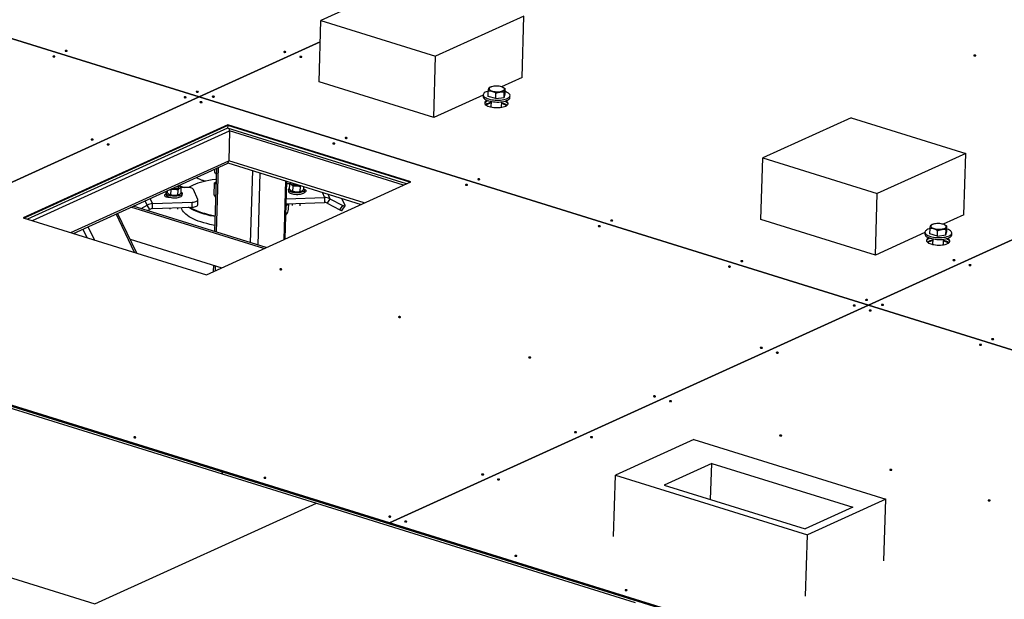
# Model space of a CAD drawing. Header units: millimetres. Extents: x 5 to 589, y 5 to 415.
# Tile 60 of 104: x 394 to 430, y 157 to 178. Entities that reach past the tile are written whole.
import ezdxf

# ---------------------------------------------------------------- set-up
doc = ezdxf.new("R2010")
doc.units = ezdxf.units.MM
doc.layers.add('TRAIT-FORT', color=4, linetype='Continuous', lineweight=25)

msp = doc.modelspace()

# ---------------------------------------------------------------- linework, layer by layer
at = {"layer": 'TRAIT-FORT', "color": 4, "linetype": 'Continuous', "lineweight": 25}
for p, q in [((375.38404, 183.26996), (400.32519, 175.51239)), ((400.32535, 175.51246), (375.38419, 183.27002)), ((408.15423, 179.85809), (404.86097, 178.36181)), ((452.11393, 179.95292), (425.2665, 167.75489)), ((425.2667, 167.75483), (452.11413, 179.95286)), ((404.79246, 176.07487), (404.86097, 178.36181)), ((404.86097, 178.36181), (409.1345, 177.0326)), ((412.42776, 178.52888), (409.1345, 177.0326)), ((412.35925, 176.24194), (412.42776, 178.52888)), ((404.83702, 177.56232), (400.32535, 175.51246)), ((400.32554, 175.5124), (404.83702, 177.56217)), ((409.06599, 174.74566), (409.1345, 177.0326)), ((412.35925, 176.24194), (411.58909, 175.89202)), ((409.06599, 174.74566), (404.79246, 176.07487)), ((411.21363, 175.891), (411.18588, 175.88116)), ((411.64174, 175.87213), (411.62638, 175.87863)), ((411.72684, 175.62428), (411.73281, 175.82353)), ((400.32519, 175.51239), (382.47791, 167.40354)), ((382.47811, 167.40348), (400.32539, 175.51233)), ((400.32519, 175.51223), (400.32519, 175.51239)), ((400.32535, 175.51246), (400.32534, 175.5123)), ((400.32539, 175.51233), (425.26635, 167.75482)), ((425.2665, 167.75489), (400.32554, 175.5124)), ((400.32554, 175.51228), (400.32554, 175.5124)), ((410.91076, 175.58382), (409.06599, 174.74566)), ((410.9111, 175.595), (410.90901, 175.52534)), ((411.0949, 175.53577), (411.10087, 175.73502)), ((411.37557, 175.45346), (411.0949, 175.53577)), ((411.37557, 175.45346), (411.38154, 175.65271)), ((411.37557, 175.45346), (411.69154, 175.49772)), ((411.69154, 175.49772), (411.69751, 175.69697)), ((411.69154, 175.49772), (411.72684, 175.62428)), ((411.90856, 175.4954), (411.91065, 175.56505)), ((411.2038, 175.34699), (411.19761, 175.14037)), ((411.59743, 175.12839), (411.60362, 175.33501)), ((424.61987, 174.73675), (421.3266, 173.24047)), ((424.61987, 174.73675), (428.89339, 173.40754)), ((401.38955, 174.48093), (393.76244, 171.01559)), ((401.38851, 174.44611), (393.80732, 171.00162)), ((401.38573, 174.35324), (393.92701, 170.9644)), ((401.38851, 174.44611), (401.38573, 174.35324)), ((408.05028, 172.28033), (401.38573, 174.35324)), ((401.38955, 174.48093), (401.38851, 174.44611)), ((408.17275, 172.33597), (401.38851, 174.44611)), ((408.21868, 172.35684), (401.38955, 174.48093)), ((394.10654, 170.90856), (401.45782, 174.24859)), ((401.45782, 174.24859), (401.42444, 173.13414)), ((407.94285, 172.23152), (401.45782, 174.24859)), ((421.25809, 170.95353), (421.3266, 173.24047)), ((421.3266, 173.24047), (425.60013, 171.91126)), ((428.89339, 173.40754), (425.60013, 171.91126)), ((428.82488, 171.1206), (428.89339, 173.40754)), ((395.54279, 170.46183), (401.42444, 173.13414)), ((395.63928, 170.43182), (401.36772, 173.03451)), ((400.96474, 172.85142), (400.89433, 170.50114)), ((400.97331, 170.47657), (401.04555, 172.88814)), ((401.39636, 173.05583), (406.3595, 171.51213)), ((406.47321, 171.56379), (401.42444, 173.13414)), ((400.90585, 172.70855), (400.90938, 172.82627)), ((402.24016, 170.08254), (402.32062, 172.76836)), ((402.51778, 169.99619), (402.59824, 172.68201)), ((399.55031, 172.15222), (399.55203, 172.20956)), ((399.55765, 172.21212), (399.77571, 172.14429)), ((399.82392, 172.14599), (399.64846, 172.13981)), ((399.65379, 171.93944), (399.65936, 172.12518)), ((400.59157, 168.89149), (408.21868, 172.35684)), ((400.88034, 171.85692), (400.89414, 172.31765)), ((400.94952, 172.34348), (400.89414, 172.31765)), ((400.89414, 172.31765), (400.94732, 172.27008)), ((403.48708, 170.20706), (403.55233, 172.38525)), ((403.52789, 170.2256), (403.59222, 172.37285)), ((403.71374, 172.28292), (403.58939, 172.27854)), ((403.69499, 172.0828), (403.70055, 172.26854)), ((403.81149, 172.30465), (403.81099, 172.28793)), ((403.82106, 171.99552), (403.82663, 172.18126)), ((404.0863, 172.17294), (404.08073, 171.98719)), ((404.21769, 172.1783), (404.21433, 172.06615)), ((399.09356, 171.93352), (399.09182, 171.87548)), ((399.13639, 172.02072), (399.13445, 171.95608)), ((399.17397, 171.78027), (399.17443, 171.79562)), ((399.26609, 172.05454), (399.25144, 172.07299)), ((399.26609, 172.05454), (399.26052, 171.8688)), ((399.52576, 172.04622), (399.52019, 171.86047)), ((399.57926, 171.87285), (399.57958, 171.87302)), ((399.69155, 171.85751), (399.69329, 171.91556)), ((400.27391, 171.69318), (400.11117, 172.06237)), ((400.88034, 171.85692), (400.93266, 171.78047)), ((403.57253, 171.71557), (404.99941, 171.7658)), ((403.6541, 172.06024), (403.65236, 172.0022)), ((404.1398, 171.99957), (404.14012, 171.99974)), ((404.25209, 171.98423), (404.25383, 172.04228)), ((404.91289, 171.96207), (404.99941, 171.7658)), ((404.99941, 171.7658), (404.99384, 171.58006)), ((405.11789, 171.89831), (405.19517, 171.72297)), ((425.53162, 169.62432), (425.60013, 171.91126)), ((402.73106, 169.86356), (397.77878, 171.40389)), ((402.81767, 169.90291), (397.86539, 171.44325)), ((398.15899, 171.35193), (398.38986, 171.48342)), ((398.38986, 171.48342), (398.3171, 171.64848)), ((398.48367, 171.32603), (398.38986, 171.48342)), ((398.5886, 171.54013), (398.50351, 171.73317)), ((398.58304, 171.35439), (398.5886, 171.54013)), ((398.58304, 171.35439), (400.06246, 171.40647)), ((398.5886, 171.54013), (400.06802, 171.59221)), ((399.52562, 171.328), (399.52741, 171.38763)), ((400.06246, 171.40647), (400.06802, 171.59221)), ((400.27166, 171.49128), (400.27723, 171.67702)), ((403.56696, 171.52983), (404.99384, 171.58006)), ((403.65506, 171.33596), (403.66097, 171.53314)), ((403.78851, 171.53763), (403.78629, 171.4637)), ((404.08616, 171.45472), (404.08896, 171.5482)), ((405.19517, 171.72297), (405.09173, 171.55864)), ((405.09173, 171.55864), (405.57184, 171.31049)), ((405.19517, 171.72297), (405.67529, 171.47482)), ((405.57184, 171.31049), (405.67529, 171.47482)), ((405.75998, 171.46668), (405.64151, 171.73545)), ((405.65729, 171.29004), (405.76073, 171.45437)), ((393.76244, 171.01559), (400.59157, 168.89149)), ((397.91901, 169.72275), (397.23241, 171.15565)), ((397.9957, 169.69889), (397.28601, 171.18)), ((398.39839, 171.27746), (398.48367, 171.32603)), ((399.22696, 171.37706), (399.22576, 171.33698)), ((428.82488, 171.1206), (428.05467, 170.77066)), ((396.41835, 170.1895), (396.18372, 170.67918)), ((425.53162, 169.62432), (421.25809, 170.95353)), ((427.67769, 170.7701), (427.64995, 170.76026)), ((428.10581, 170.75123), (428.09045, 170.75773)), ((428.19091, 170.50338), (428.19688, 170.70263)), ((395.64597, 170.43486), (395.64885, 170.42885)), ((395.68907, 170.41634), (395.67407, 170.44763)), ((396.14434, 170.27473), (395.99223, 170.59218)), ((427.3748, 170.46176), (425.53162, 169.62432)), ((427.37516, 170.4741), (427.37308, 170.40445)), ((427.55897, 170.41487), (427.56494, 170.61412)), ((427.83964, 170.33256), (427.55897, 170.41487)), ((427.83964, 170.33256), (427.84561, 170.53181)), ((427.83964, 170.33256), (428.15561, 170.37682)), ((428.15561, 170.37682), (428.16158, 170.57607)), ((428.15561, 170.37682), (428.19091, 170.50338)), ((428.37263, 170.3745), (428.37472, 170.44415)), ((397.74777, 170.21632), (401.16685, 169.15287)), ((427.66787, 170.22609), (427.66168, 170.01947)), ((428.0615, 170.00749), (428.06769, 170.21411)), ((400.85683, 169.24929), (400.84962, 169.00874)), ((400.93044, 169.04545), (400.93581, 169.22473)), ((401.18273, 161.55054), (380.79472, 167.89192)), ((425.26635, 167.75482), (407.41906, 159.64597)), ((407.41926, 159.64591), (425.26655, 167.75476)), ((425.26635, 167.75467), (425.26635, 167.75482)), ((425.2665, 167.75489), (425.2665, 167.75474)), ((425.26655, 167.75476), (449.5147, 160.21274)), ((449.51485, 160.21281), (425.2667, 167.75483)), ((425.2667, 167.75471), (425.2667, 167.75483)), ((382.47706, 167.36865), (407.41802, 159.61114)), ((407.41906, 159.64597), (382.47811, 167.40348)), ((392.81649, 164.07113), (404.69323, 160.37705)), ((418.75489, 162.75029), (415.83915, 161.42553)), ((418.75489, 162.75029), (425.9134, 160.52374)), ((419.42629, 161.86069), (417.65206, 161.05458)), ((419.38598, 160.51527), (419.42629, 161.86069)), ((419.42629, 161.86069), (424.6842, 160.2253)), ((401.18031, 161.46969), (401.18273, 161.55054)), ((401.18313, 161.55041), (401.18071, 161.46956)), ((421.37319, 155.2706), (401.18313, 161.55041)), ((415.77063, 159.13859), (415.83915, 161.42553)), ((415.83915, 161.42553), (422.99765, 159.19899)), ((417.65206, 161.05458), (422.90997, 159.41919)), ((396.44127, 156.6278), (404.69323, 160.37705)), ((404.69323, 160.37705), (416.56997, 156.68297)), ((425.9134, 160.52374), (422.99765, 159.19899)), ((425.84489, 158.23681), (425.9134, 160.52374)), ((384.56453, 160.32188), (396.44127, 156.6278)), ((424.6842, 160.2253), (422.90997, 159.41919)), ((407.41802, 159.61114), (407.41906, 159.64597)), ((407.41926, 159.64591), (407.41822, 159.61108)), ((431.66741, 152.10389), (407.41926, 159.64591)), ((407.41822, 159.61124), (407.41802, 159.61114)), ((407.41822, 159.61108), (431.66637, 152.06906)), ((422.92914, 156.91205), (422.99765, 159.19899))]:
    msp.add_line(p, q, dxfattribs=at)
at = {"layer": 'TRAIT-FORT', "color": 4, "linetype": 'Continuous', "lineweight": 25, "flags": 128}
for points in [[(394.94203, 177.01173), (394.94896, 177.01672), (394.95001, 177.02245), (394.94503, 177.02805), (394.93476, 177.03267), (394.92079, 177.03559), (394.90522, 177.03638), (394.89044, 177.03492), (394.87869, 177.03143), (394.87176, 177.02644), (394.8707, 177.0207), (394.87569, 177.0151), (394.88595, 177.01049), (394.89993, 177.00756), (394.91549, 177.00677), (394.93028, 177.00823), (394.94203, 177.01173)], [(395.39965, 177.21965), (395.40658, 177.22464), (395.40764, 177.23037), (395.40265, 177.23597), (395.39239, 177.24059), (395.37841, 177.24351), (395.36285, 177.24431), (395.34806, 177.24284), (395.33631, 177.23935), (395.32938, 177.23436), (395.32833, 177.22862), (395.33331, 177.22302), (395.34358, 177.21841), (395.35755, 177.21548), (395.37312, 177.21469), (395.3879, 177.21615), (395.39965, 177.21965)], [(403.54901, 177.18013), (403.55594, 177.18512), (403.55699, 177.19086), (403.55201, 177.19646), (403.54175, 177.20107), (403.52777, 177.204), (403.5122, 177.20479), (403.49742, 177.20333), (403.48567, 177.19983), (403.47874, 177.19484), (403.47769, 177.18911), (403.48267, 177.18351), (403.49293, 177.17889), (403.50691, 177.17597), (403.52248, 177.17518), (403.53726, 177.17664), (403.54901, 177.18013)], [(404.14285, 176.99543), (404.14978, 177.00042), (404.15083, 177.00615), (404.14584, 177.01175), (404.13558, 177.01637), (404.1216, 177.01929), (404.10604, 177.02008), (404.09125, 177.01862), (404.0795, 177.01513), (404.07257, 177.01014), (404.07152, 177.0044), (404.07651, 176.9988), (404.08677, 176.99419), (404.10075, 176.99126), (404.11631, 176.99047), (404.1311, 176.99193), (404.14285, 176.99543)], [(429.26581, 177.04716), (429.27274, 177.05216), (429.27379, 177.05789), (429.26881, 177.06349), (429.25855, 177.0681), (429.24457, 177.07103), (429.229, 177.07182), (429.21422, 177.07036), (429.20247, 177.06686), (429.19554, 177.06187), (429.19449, 177.05614), (429.19947, 177.05054), (429.20973, 177.04592), (429.22371, 177.043), (429.23928, 177.04221), (429.25406, 177.04367), (429.26581, 177.04716)], [(411.13442, 175.83028), (411.13379, 175.81139), (411.14229, 175.79254), (411.15964, 175.77431), (411.18529, 175.75731), (411.21842, 175.74206), (411.25796, 175.72907), (411.30263, 175.71876), (411.35101, 175.71144), (411.40153, 175.70737), (411.45258, 175.70666), (411.50251, 175.70935), (411.54972, 175.71534), (411.59269, 175.72445), (411.63004, 175.73637), (411.66057, 175.75074), (411.68329, 175.76708), (411.69749, 175.78486), (411.7027, 175.80353), (411.69875, 175.82248), (411.68577, 175.84109), (411.66418, 175.85878), (411.63467, 175.87497), (411.59819, 175.88914), (411.55592, 175.90084), (411.50921, 175.90969), (411.45956, 175.91541), (411.40856, 175.91781), (411.35787, 175.91682), (411.30911, 175.91246), (411.26383, 175.90488), (411.22351, 175.89432), (411.18943, 175.88112), (411.1627, 175.86571), (411.14416, 175.84858), (411.13442, 175.83028)], [(399.83129, 175.491), (399.83822, 175.49599), (399.83927, 175.50172), (399.83428, 175.50732), (399.82402, 175.51194), (399.81004, 175.51486), (399.79448, 175.51566), (399.77969, 175.51419), (399.76794, 175.5107), (399.76101, 175.50571), (399.75996, 175.49997), (399.76495, 175.49437), (399.77521, 175.48976), (399.78919, 175.48683), (399.80475, 175.48604), (399.81954, 175.4875), (399.83129, 175.491)], [(400.28891, 175.69892), (400.29584, 175.70391), (400.29689, 175.70964), (400.29191, 175.71524), (400.28165, 175.71986), (400.26767, 175.72278), (400.2521, 175.72358), (400.23732, 175.72211), (400.22557, 175.71862), (400.21864, 175.71363), (400.21759, 175.70789), (400.22257, 175.70229), (400.23283, 175.69768), (400.24681, 175.69475), (400.26238, 175.69396), (400.27716, 175.69542), (400.28891, 175.69892)], [(400.88275, 175.51421), (400.88968, 175.51921), (400.89073, 175.52494), (400.88575, 175.53054), (400.87549, 175.53515), (400.86151, 175.53808), (400.84594, 175.53887), (400.83116, 175.53741), (400.81941, 175.53392), (400.81248, 175.52892), (400.81143, 175.52319), (400.81641, 175.51759), (400.82667, 175.51298), (400.84065, 175.51005), (400.85622, 175.50926), (400.871, 175.51072), (400.88275, 175.51421)], [(410.90899, 175.52451), (410.91301, 175.49974), (410.92588, 175.47516), (410.94737, 175.45122), (410.97709, 175.42832), (411.01452, 175.40689), (411.05898, 175.38731), (411.10968, 175.36992), (411.16572, 175.35504), (411.2261, 175.34294), (411.28974, 175.33382), (411.3555, 175.32785), (411.42221, 175.32513), (411.48869, 175.32573), (411.55373, 175.32962), (411.6162, 175.33673), (411.67496, 175.34694), (411.72897, 175.36007), (411.77726, 175.37588), (411.81898, 175.39409), (411.85339, 175.41438), (411.87985, 175.43638), (411.89791, 175.4597), (411.90725, 175.48392), (411.90856, 175.4954)], [(411.10003, 175.7329), (411.06577, 175.72274), (411.02066, 175.70569), (410.98252, 175.6864), (410.95201, 175.66521), (410.9297, 175.6425), (410.91597, 175.61868), (410.91108, 175.59416)], [(410.91108, 175.59416), (410.9151, 175.56939), (410.92797, 175.54482), (410.94946, 175.52087), (410.97918, 175.49798), (411.0166, 175.47655), (411.06106, 175.45696), (411.11177, 175.43958), (411.16781, 175.4247), (411.22818, 175.41259), (411.29182, 175.40347), (411.35759, 175.3975), (411.4243, 175.39479), (411.49077, 175.39538), (411.55582, 175.39927), (411.61828, 175.40638), (411.67704, 175.41659), (411.73105, 175.42972), (411.77935, 175.44553), (411.82107, 175.46374), (411.85547, 175.48403), (411.88194, 175.50603), (411.9, 175.52935), (411.90933, 175.55357), (411.90977, 175.57827), (411.90131, 175.603), (411.88409, 175.62731), (411.85843, 175.65079), (411.82478, 175.673), (411.78374, 175.69355), (411.73606, 175.71207), (411.72954, 175.71427)], [(400.42512, 175.30629), (400.43205, 175.31129), (400.43311, 175.31702), (400.42812, 175.32262), (400.41786, 175.32723), (400.40388, 175.33016), (400.38832, 175.33095), (400.37353, 175.32949), (400.36178, 175.326), (400.35485, 175.321), (400.3538, 175.31527), (400.35878, 175.30967), (400.36905, 175.30506), (400.38302, 175.30213), (400.39859, 175.30134), (400.41337, 175.3028), (400.42512, 175.30629)], [(411.05824, 175.3872), (411.05543, 175.38594), (411.02096, 175.36758), (410.99425, 175.3474), (410.97583, 175.32582), (410.96609, 175.30326), (410.96522, 175.2802), (410.97324, 175.25709), (410.98998, 175.23441), (411.0151, 175.21263), (411.0481, 175.19218), (411.0883, 175.17348), (411.13488, 175.15691), (411.1869, 175.14281), (411.24329, 175.13147), (411.30291, 175.12311), (411.36454, 175.11791), (411.42693, 175.11598), (411.48881, 175.11734), (411.54892, 175.12198), (411.60604, 175.1298), (411.659, 175.14065), (411.70672, 175.15429), (411.74824, 175.17045), (411.74824, 175.17045)], [(411.10643, 175.37067), (411.0959, 175.36728), (411.05438, 175.35111), (411.01992, 175.33276), (410.99321, 175.31258), (410.97479, 175.29099), (410.96655, 175.27381)], [(411.10643, 175.37067), (411.0959, 175.36728), (411.05438, 175.35111), (411.01992, 175.33276), (410.99321, 175.31258), (410.97479, 175.29099), (410.96655, 175.27381)], [(411.77292, 175.17683), (411.77204, 175.17808), (411.75229, 175.19928), (411.72424, 175.21934), (411.68854, 175.23779), (411.64602, 175.25419), (411.60159, 175.26718)], [(411.83607, 175.24776), (411.82938, 175.26447), (411.81264, 175.28715), (411.78751, 175.30894), (411.75452, 175.32939), (411.71432, 175.34809), (411.70223, 175.35282)], [(411.83607, 175.24776), (411.82938, 175.26447), (411.81264, 175.28715), (411.78751, 175.30894), (411.75452, 175.32939), (411.71432, 175.34809), (411.70223, 175.35282)], [(411.74824, 175.17045), (411.7827, 175.18881), (411.80941, 175.20899), (411.82783, 175.23057), (411.83757, 175.25313), (411.83844, 175.27619), (411.83042, 175.2993), (411.81368, 175.32198), (411.78856, 175.34376), (411.75556, 175.36421), (411.75133, 175.36644)], [(405.83139, 173.97501), (405.83832, 173.98001), (405.83937, 173.98574), (405.83439, 173.99134), (405.82413, 173.99595), (405.81015, 173.99888), (405.79458, 173.99967), (405.7798, 173.99821), (405.76805, 173.99472), (405.76112, 173.98972), (405.76007, 173.98399), (405.76505, 173.97839), (405.77531, 173.97378), (405.78929, 173.97085), (405.80486, 173.97006), (405.81964, 173.97152), (405.83139, 173.97501)], [(396.36858, 173.91773), (396.37551, 173.92272), (396.37656, 173.92846), (396.37158, 173.93405), (396.36131, 173.93867), (396.34734, 173.94159), (396.33177, 173.94239), (396.31699, 173.94092), (396.30524, 173.93743), (396.29831, 173.93244), (396.29725, 173.9267), (396.30224, 173.9211), (396.3125, 173.91649), (396.32648, 173.91356), (396.34204, 173.91277), (396.35683, 173.91423), (396.36858, 173.91773)], [(396.96242, 173.73302), (396.96934, 173.73802), (396.9704, 173.74375), (396.96541, 173.74935), (396.95515, 173.75396), (396.94117, 173.75689), (396.92561, 173.75768), (396.91082, 173.75622), (396.89907, 173.75273), (396.89214, 173.74773), (396.89109, 173.742), (396.89607, 173.7364), (396.90634, 173.73179), (396.92032, 173.72886), (396.93588, 173.72807), (396.95066, 173.72953), (396.96242, 173.73302)], [(405.37377, 173.76709), (405.38069, 173.77209), (405.38175, 173.77782), (405.37676, 173.78342), (405.3665, 173.78803), (405.35252, 173.79096), (405.33696, 173.79175), (405.32217, 173.79029), (405.31042, 173.7868), (405.30349, 173.7818), (405.30244, 173.77607), (405.30743, 173.77047), (405.31769, 173.76586), (405.33167, 173.76293), (405.34723, 173.76214), (405.36201, 173.7636), (405.37377, 173.76709)], [(399.33127, 172.10926), (399.34871, 172.10596), (399.38534, 172.1019), (399.42291, 172.10128), (399.45907, 172.10414), (399.49154, 172.1103), (399.51828, 172.11939), (399.53762, 172.13081), (399.54833, 172.14387), (399.55031, 172.15222)], [(399.59702, 172.19204), (399.60959, 172.18187), (399.61857, 172.17127), (399.62383, 172.16042), (399.62526, 172.14951), (399.62285, 172.13872), (399.61663, 172.12824), (399.60671, 172.11825), (399.59325, 172.10891)], [(400.11117, 172.06237), (400.0985, 172.08021), (400.07683, 172.09703), (400.04702, 172.11219), (400.01019, 172.12509), (399.96776, 172.13526), (399.92137, 172.14229), (399.8728, 172.14591), (399.82392, 172.14599)], [(400.95252, 172.44372), (400.92803, 172.44077), (400.80739, 172.42413), (400.69058, 172.40445), (400.57813, 172.38182), (400.47054, 172.35634), (400.36829, 172.32813), (400.27183, 172.29731), (400.18161, 172.26401), (400.09802, 172.2284), (400.02143, 172.19062), (399.95219, 172.15085), (399.93654, 172.14093)], [(404.21531, 172.09892), (404.21614, 172.09835), (404.23744, 172.08013), (404.25012, 172.06104), (404.25381, 172.04165), (404.24838, 172.02255), (404.23401, 172.00432), (404.21113, 171.98752), (404.18043, 171.97266), (404.14286, 171.96018), (404.09954, 171.95047), (404.0518, 171.94383), (404.00109, 171.94045), (403.94895, 171.94043), (403.89696, 171.94378), (403.8467, 171.9504), (403.7997, 171.96008), (403.75739, 171.97254), (403.72105, 171.98738), (403.69178, 172.00417), (403.67049, 172.02238), (403.65781, 172.04148), (403.65412, 172.06087), (403.65955, 172.07997), (403.67392, 172.0982), (403.6968, 172.115)], [(403.76428, 172.24812), (403.75172, 172.25829), (403.74273, 172.26888), (403.73747, 172.27973), (403.73604, 172.29064), (403.73845, 172.30143), (403.74467, 172.31191), (403.7546, 172.3219), (403.75498, 172.32222)], [(403.81099, 172.28793), (403.81156, 172.28242), (403.81953, 172.26862), (403.83638, 172.25576), (403.86106, 172.24463), (403.89201, 172.23594), (403.9273, 172.23023), (403.96469, 172.22787), (404.00185, 172.229), (404.03644, 172.23355), (404.03868, 172.23398)], [(410.32241, 172.22789), (410.32934, 172.23289), (410.33039, 172.23862), (410.32541, 172.24422), (410.31514, 172.24883), (410.30117, 172.25176), (410.2856, 172.25255), (410.27082, 172.25109), (410.25907, 172.2476), (410.25214, 172.2426), (410.25108, 172.23687), (410.25607, 172.23127), (410.26633, 172.22666), (410.28031, 172.22373), (410.29587, 172.22294), (410.31066, 172.2244), (410.32241, 172.22789)], [(410.78003, 172.43581), (410.78696, 172.44081), (410.78802, 172.44654), (410.78303, 172.45214), (410.77277, 172.45675), (410.75879, 172.45968), (410.74323, 172.46047), (410.72844, 172.45901), (410.71669, 172.45552), (410.70976, 172.45052), (410.70871, 172.44479), (410.71369, 172.43919), (410.72396, 172.43458), (410.73793, 172.43165), (410.7535, 172.43086), (410.76828, 172.43232), (410.78003, 172.43581)], [(399.09241, 171.89515), (399.07638, 171.88979), (399.05356, 171.87859), (399.0384, 171.86562), (399.03165, 171.85151), (399.03366, 171.83699), (399.04433, 171.82276), (399.06311, 171.80955), (399.08908, 171.79803), (399.12091, 171.78876), (399.15703, 171.78222), (399.19562, 171.77872), (399.22618, 171.77823)], [(399.09182, 171.87548), (399.09553, 171.85671), (399.10821, 171.83762), (399.12951, 171.8194), (399.15877, 171.80262), (399.19511, 171.78777), (399.23742, 171.77532), (399.28442, 171.76564), (399.33468, 171.75902), (399.38667, 171.75567), (399.43881, 171.75568), (399.48952, 171.75906), (399.53726, 171.76571), (399.58058, 171.77542), (399.61815, 171.78789), (399.64885, 171.80276)], [(399.65059, 171.8608), (399.61989, 171.84594), (399.58232, 171.83346), (399.539, 171.82375), (399.49126, 171.81711), (399.44055, 171.81373), (399.38841, 171.81371), (399.33642, 171.81706), (399.28616, 171.82368), (399.23916, 171.83336), (399.19685, 171.84582), (399.16051, 171.86066), (399.13125, 171.87745), (399.10995, 171.89566), (399.09727, 171.91476), (399.09358, 171.93415), (399.09901, 171.95325), (399.11338, 171.97148), (399.1354, 171.98776)], [(399.65477, 171.9722), (399.65561, 171.97163), (399.6769, 171.95342), (399.68958, 171.93432), (399.69327, 171.91493), (399.68784, 171.89583), (399.67347, 171.8776), (399.65059, 171.8608)], [(403.65236, 172.0022), (403.65607, 171.98343), (403.66875, 171.96434), (403.69005, 171.94612), (403.71931, 171.92934), (403.75565, 171.91449), (403.79796, 171.90204), (403.84496, 171.89236), (403.89522, 171.88574), (403.94721, 171.88239), (403.99935, 171.8824), (404.05006, 171.88578), (404.0978, 171.89243), (404.14112, 171.90214), (404.17869, 171.91461), (404.20939, 171.92948), (404.23227, 171.94628), (404.24664, 171.96451), (404.25207, 171.98361), (404.25209, 171.98423)], [(404.24579, 171.96297), (404.26753, 171.96993), (404.29035, 171.98112), (404.30551, 171.99409), (404.31226, 172.0082), (404.31025, 172.02273), (404.29958, 172.03695), (404.2808, 172.05016), (404.25484, 172.06168), (404.223, 172.07095), (404.21453, 172.07281)], [(399.88597, 171.09763), (399.82784, 171.14365), (399.77787, 171.1908), (399.73629, 171.23886), (399.70328, 171.28763), (399.67899, 171.33687), (399.66354, 171.38639), (399.66227, 171.39238)], [(400.91093, 171.05533), (400.85269, 171.06603), (400.73252, 171.09074), (400.61651, 171.11826), (400.50518, 171.14848), (400.39904, 171.18126), (400.29856, 171.21644), (400.20418, 171.25388), (400.11633, 171.2934), (400.0354, 171.33484), (399.96175, 171.37799), (399.92556, 171.40165)], [(399.98646, 171.40379), (400.05647, 171.36288), (400.13639, 171.32196), (400.22314, 171.28293), (400.31634, 171.24596), (400.41557, 171.21122), (400.52038, 171.17885), (400.63032, 171.14901), (400.74488, 171.12183), (400.86355, 171.09743), (400.91193, 171.08849)], [(400.06246, 171.40647), (400.10978, 171.40993), (400.15372, 171.41681), (400.19259, 171.42684), (400.22489, 171.43964), (400.24939, 171.4547), (400.26514, 171.47146), (400.27154, 171.48927), (400.27166, 171.49128)], [(400.06802, 171.59221), (400.11534, 171.59568), (400.15928, 171.60256), (400.19815, 171.61259), (400.23046, 171.62538), (400.25495, 171.64044), (400.27071, 171.6572), (400.27711, 171.67501), (400.27391, 171.69318)], [(403.6298, 171.53204), (403.60193, 171.48658), (403.56435, 171.44011), (403.56427, 171.44002)], [(403.56595, 171.49596), (403.57843, 171.51273), (403.59042, 171.53065)], [(405.67529, 171.47482), (405.69539, 171.46511), (405.71393, 171.45755), (405.73021, 171.45243), (405.7436, 171.44995), (405.75358, 171.45019), (405.75977, 171.45315), (405.76193, 171.45872), (405.75998, 171.46668)], [(400.90119, 170.73029), (400.84296, 170.74098), (400.72278, 170.76569), (400.60677, 170.79322), (400.49544, 170.82343), (400.3893, 170.85621), (400.28882, 170.89139), (400.19444, 170.92883), (400.10659, 170.96836), (400.02566, 171.00979), (399.95201, 171.05295), (399.88597, 171.09763)], [(405.57184, 171.31049), (405.59194, 171.30078), (405.61049, 171.29323), (405.62677, 171.28811), (405.64015, 171.28562), (405.65013, 171.28586), (405.65632, 171.28882), (405.65729, 171.29004)], [(415.27105, 170.68869), (415.27798, 170.69369), (415.27903, 170.69942), (415.27405, 170.70502), (415.26379, 170.70963), (415.24981, 170.71256), (415.23424, 170.71335), (415.21946, 170.71189), (415.20771, 170.7084), (415.20078, 170.7034), (415.19973, 170.69767), (415.20471, 170.69207), (415.21497, 170.68746), (415.22895, 170.68453), (415.24452, 170.68374), (415.2593, 170.6852), (415.27105, 170.68869)], [(415.72868, 170.89661), (415.73561, 170.90161), (415.73666, 170.90734), (415.73167, 170.91294), (415.72141, 170.91755), (415.70743, 170.92048), (415.69187, 170.92127), (415.67708, 170.91981), (415.66533, 170.91632), (415.6584, 170.91132), (415.65735, 170.90559), (415.66234, 170.89999), (415.6726, 170.89538), (415.68658, 170.89245), (415.70214, 170.89166), (415.71693, 170.89312), (415.72868, 170.89661)], [(427.59849, 170.70938), (427.59786, 170.6905), (427.60636, 170.67164), (427.62371, 170.65341), (427.64936, 170.63641), (427.68249, 170.62116), (427.72202, 170.60818), (427.7667, 170.59786), (427.81507, 170.59055), (427.8656, 170.58647), (427.91665, 170.58577), (427.96658, 170.58845), (428.01379, 170.59444), (428.05676, 170.60355), (428.09411, 170.61548), (428.12463, 170.62984), (428.14736, 170.64618), (428.16156, 170.66397), (428.16676, 170.68263), (428.16281, 170.70158), (428.14984, 170.7202), (428.12825, 170.73788), (428.09874, 170.75407), (428.06226, 170.76825), (428.01999, 170.77995), (427.97327, 170.7888), (427.92362, 170.79451), (427.87263, 170.79691), (427.82194, 170.79592), (427.77317, 170.79156), (427.7279, 170.78398), (427.68758, 170.77342), (427.6535, 170.76023), (427.62677, 170.74481), (427.60823, 170.72768), (427.59849, 170.70938)], [(427.37306, 170.40361), (427.37708, 170.37884), (427.38995, 170.35427), (427.41144, 170.33032), (427.44116, 170.30742), (427.47858, 170.28599), (427.52304, 170.26641), (427.57375, 170.24903), (427.62979, 170.23415), (427.69017, 170.22204), (427.7538, 170.21292), (427.81957, 170.20695), (427.88628, 170.20424), (427.95275, 170.20483), (428.0178, 170.20872), (428.08026, 170.21583), (428.13902, 170.22604), (428.19303, 170.23917), (428.24133, 170.25498), (428.28305, 170.27319), (428.31745, 170.29348), (428.34392, 170.31548), (428.36198, 170.3388), (428.37131, 170.36302), (428.37263, 170.3745)], [(427.56488, 170.61221), (427.52984, 170.60184), (427.48473, 170.58479), (427.44658, 170.5655), (427.41608, 170.54431), (427.39377, 170.5216), (427.38004, 170.49778), (427.37514, 170.47326)], [(427.37514, 170.47326), (427.37917, 170.4485), (427.39204, 170.42392), (427.41352, 170.39997), (427.44325, 170.37708), (427.48067, 170.35565), (427.52513, 170.33607), (427.57583, 170.31868), (427.63188, 170.3038), (427.69225, 170.29169), (427.75589, 170.28257), (427.82165, 170.2766), (427.88837, 170.27389), (427.95484, 170.27448), (428.01989, 170.27837), (428.08235, 170.28548), (428.14111, 170.2957), (428.19512, 170.30882), (428.24342, 170.32464), (428.28514, 170.34285), (428.31954, 170.36313), (428.34601, 170.38513), (428.36407, 170.40845), (428.3734, 170.43267), (428.37384, 170.45737), (428.36537, 170.4821), (428.34816, 170.50641), (428.3225, 170.52989), (428.28885, 170.5521), (428.24781, 170.57265), (428.20012, 170.59118), (428.19361, 170.59337)], [(427.52301, 170.26662), (427.51949, 170.26504), (427.48503, 170.24668), (427.45832, 170.22651), (427.4399, 170.20492), (427.43016, 170.18236), (427.42929, 170.1593), (427.43731, 170.13619), (427.45405, 170.11351), (427.47917, 170.09173), (427.51217, 170.07128), (427.55237, 170.05258), (427.59895, 170.03601), (427.65097, 170.02191), (427.70736, 170.01057), (427.76698, 170.00221), (427.82861, 169.99701), (427.891, 169.99508), (427.95288, 169.99644), (428.01299, 170.00108), (428.07011, 170.00891), (428.12306, 170.01975), (428.17079, 170.03339), (428.2123, 170.04955), (428.2123, 170.04955)], [(427.57325, 170.25062), (427.55997, 170.24638), (427.51845, 170.23021), (427.48399, 170.21186), (427.45727, 170.19168), (427.43886, 170.17009), (427.43062, 170.15291)], [(427.57206, 170.25025), (427.55997, 170.24638), (427.51845, 170.23021), (427.48399, 170.21186), (427.45727, 170.19168), (427.43886, 170.17009), (427.43062, 170.15291)], [(427.66584, 170.15826), (427.6172, 170.147), (427.57426, 170.13297), (427.53806, 170.11653), (427.50945, 170.09804), (427.48912, 170.07795), (427.48464, 170.07159)], [(428.24134, 170.04893), (428.23611, 170.05718), (428.21636, 170.07839), (428.18831, 170.09845), (428.1526, 170.11689), (428.11009, 170.13329), (428.06566, 170.14628)], [(428.30014, 170.12686), (428.29345, 170.14358), (428.27671, 170.16625), (428.25158, 170.18804), (428.21858, 170.20849), (428.17839, 170.22719), (428.16361, 170.23293)], [(428.30014, 170.12686), (428.29345, 170.14358), (428.27671, 170.16625), (428.25158, 170.18804), (428.21858, 170.20849), (428.17839, 170.22719), (428.16478, 170.2325)], [(428.2123, 170.04955), (428.24677, 170.06791), (428.27348, 170.08809), (428.29189, 170.10967), (428.30164, 170.13223), (428.30251, 170.1553), (428.29449, 170.1784), (428.27775, 170.20108), (428.25263, 170.22287), (428.21963, 170.24332), (428.21471, 170.2459)], [(420.12072, 169.18028), (420.12765, 169.18527), (420.1287, 169.191), (420.12372, 169.1966), (420.11345, 169.20122), (420.09948, 169.20414), (420.08391, 169.20493), (420.06913, 169.20347), (420.05738, 169.19998), (420.05045, 169.19499), (420.04939, 169.18925), (420.05438, 169.18365), (420.06464, 169.17904), (420.07862, 169.17611), (420.09418, 169.17532), (420.10897, 169.17678), (420.12072, 169.18028)], [(420.57835, 169.3882), (420.58528, 169.39319), (420.58633, 169.39892), (420.58134, 169.40452), (420.57108, 169.40914), (420.5571, 169.41206), (420.54154, 169.41286), (420.52675, 169.41139), (420.515, 169.4079), (420.50807, 169.40291), (420.50702, 169.39717), (420.51201, 169.39157), (420.52227, 169.38696), (420.53625, 169.38403), (420.55181, 169.38324), (420.5666, 169.3847), (420.57835, 169.3882)], [(428.49017, 169.42256), (428.4971, 169.42756), (428.49815, 169.43329), (428.49316, 169.43889), (428.4829, 169.4435), (428.46892, 169.44643), (428.45336, 169.44722), (428.43857, 169.44576), (428.42682, 169.44226), (428.41989, 169.43727), (428.41884, 169.43154), (428.42383, 169.42594), (428.43409, 169.42132), (428.44807, 169.4184), (428.46363, 169.41761), (428.47842, 169.41907), (428.49017, 169.42256)], [(429.084, 169.23786), (429.09093, 169.24285), (429.09199, 169.24859), (429.087, 169.25419), (429.07674, 169.2588), (429.06276, 169.26172), (429.0472, 169.26252), (429.03241, 169.26105), (429.02066, 169.25756), (429.01373, 169.25257), (429.01268, 169.24683), (429.01766, 169.24123), (429.02793, 169.23662), (429.0419, 169.2337), (429.05747, 169.2329), (429.07225, 169.23437), (429.084, 169.23786)], [(403.39699, 169.08136), (403.40392, 169.08635), (403.40497, 169.09208), (403.39999, 169.09768), (403.38973, 169.1023), (403.37575, 169.10522), (403.36018, 169.10601), (403.3454, 169.10455), (403.33365, 169.10106), (403.32672, 169.09606), (403.32567, 169.09033), (403.33065, 169.08473), (403.34091, 169.08012), (403.35489, 169.07719), (403.37046, 169.0764), (403.38524, 169.07786), (403.39699, 169.08136)], [(424.77244, 167.73343), (424.77937, 167.73842), (424.78043, 167.74416), (424.77544, 167.74976), (424.76518, 167.75437), (424.7512, 167.75729), (424.73564, 167.75809), (424.72085, 167.75662), (424.7091, 167.75313), (424.70217, 167.74814), (424.70112, 167.7424), (424.7061, 167.7368), (424.71637, 167.73219), (424.73034, 167.72927), (424.74591, 167.72847), (424.76069, 167.72994), (424.77244, 167.73343)], [(425.23007, 167.94135), (425.237, 167.94634), (425.23805, 167.95208), (425.23307, 167.95768), (425.22281, 167.96229), (425.20883, 167.96522), (425.19326, 167.96601), (425.17848, 167.96455), (425.16673, 167.96105), (425.1598, 167.95606), (425.15875, 167.95033), (425.16373, 167.94473), (425.17399, 167.94011), (425.18797, 167.93719), (425.20354, 167.93639), (425.21832, 167.93786), (425.23007, 167.94135)], [(425.82391, 167.75665), (425.83084, 167.76164), (425.83189, 167.76737), (425.8269, 167.77297), (425.81664, 167.77759), (425.80266, 167.78051), (425.7871, 167.7813), (425.77232, 167.77984), (425.76056, 167.77635), (425.75364, 167.77135), (425.75258, 167.76562), (425.75757, 167.76002), (425.76783, 167.75541), (425.78181, 167.75248), (425.79737, 167.75169), (425.81216, 167.75315), (425.82391, 167.75665)], [(425.36628, 167.54873), (425.37321, 167.55372), (425.37426, 167.55945), (425.36928, 167.56505), (425.35902, 167.56967), (425.34504, 167.57259), (425.32947, 167.57338), (425.31469, 167.57192), (425.30294, 167.56843), (425.29601, 167.56343), (425.29496, 167.5577), (425.29994, 167.5521), (425.3102, 167.54749), (425.32418, 167.54456), (425.33975, 167.54377), (425.35453, 167.54523), (425.36628, 167.54873)], [(407.82535, 167.30577), (407.83228, 167.31076), (407.83333, 167.31649), (407.82834, 167.32209), (407.81808, 167.32671), (407.8041, 167.32963), (407.78854, 167.33042), (407.77376, 167.32896), (407.762, 167.32547), (407.75508, 167.32047), (407.75402, 167.31474), (407.75901, 167.30914), (407.76927, 167.30453), (407.78325, 167.3016), (407.79881, 167.30081), (407.8136, 167.30227), (407.82535, 167.30577)], [(429.47365, 166.27119), (429.48058, 166.27618), (429.48164, 166.28192), (429.47665, 166.28752), (429.46639, 166.29213), (429.45241, 166.29505), (429.43685, 166.29585), (429.42206, 166.29438), (429.41031, 166.29089), (429.40338, 166.2859), (429.40233, 166.28016), (429.40731, 166.27456), (429.41758, 166.26995), (429.43155, 166.26703), (429.44712, 166.26623), (429.4619, 166.2677), (429.47365, 166.27119)], [(429.93128, 166.47911), (429.93821, 166.4841), (429.93926, 166.48984), (429.93428, 166.49544), (429.92402, 166.50005), (429.91004, 166.50298), (429.89447, 166.50377), (429.87969, 166.50231), (429.86794, 166.49881), (429.86101, 166.49382), (429.85996, 166.48809), (429.86494, 166.48249), (429.8752, 166.47787), (429.88918, 166.47495), (429.90475, 166.47415), (429.91953, 166.47562), (429.93128, 166.47911)], [(421.30973, 166.16016), (421.31666, 166.16515), (421.31772, 166.17089), (421.31273, 166.17649), (421.30247, 166.1811), (421.28849, 166.18403), (421.27293, 166.18482), (421.25814, 166.18336), (421.24639, 166.17986), (421.23946, 166.17487), (421.23841, 166.16914), (421.24339, 166.16354), (421.25366, 166.15892), (421.26763, 166.156), (421.2832, 166.1552), (421.29798, 166.15667), (421.30973, 166.16016)], [(421.90357, 165.97546), (421.9105, 165.98045), (421.91155, 165.98618), (421.90657, 165.99178), (421.89631, 165.9964), (421.88233, 165.99932), (421.86676, 166.00011), (421.85198, 165.99865), (421.84023, 165.99516), (421.8333, 165.99016), (421.83225, 165.98443), (421.83723, 165.97883), (421.84749, 165.97422), (421.86147, 165.97129), (421.87704, 165.9705), (421.89182, 165.97196), (421.90357, 165.97546)], [(412.67502, 165.79735), (412.68195, 165.80234), (412.683, 165.80808), (412.67801, 165.81368), (412.66775, 165.81829), (412.65377, 165.82122), (412.63821, 165.82201), (412.62342, 165.82055), (412.61167, 165.81705), (412.60474, 165.81206), (412.60369, 165.80632), (412.60868, 165.80073), (412.61894, 165.79611), (412.63292, 165.79319), (412.64848, 165.79239), (412.66327, 165.79386), (412.67502, 165.79735)], [(417.32674, 164.3505), (417.33367, 164.3555), (417.33472, 164.36123), (417.32974, 164.36683), (417.31948, 164.37144), (417.3055, 164.37437), (417.28993, 164.37516), (417.27515, 164.3737), (417.2634, 164.3702), (417.25647, 164.36521), (417.25542, 164.35948), (417.2604, 164.35388), (417.27066, 164.34926), (417.28464, 164.34634), (417.30021, 164.34555), (417.31499, 164.34701), (417.32674, 164.3505)], [(417.92058, 164.1658), (417.92751, 164.17079), (417.92856, 164.17652), (417.92357, 164.18212), (417.91331, 164.18674), (417.89933, 164.18966), (417.88377, 164.19046), (417.86899, 164.18899), (417.85723, 164.1855), (417.85031, 164.18051), (417.84925, 164.17477), (417.85424, 164.16917), (417.8645, 164.16456), (417.87848, 164.16163), (417.89404, 164.16084), (417.90883, 164.1623), (417.92058, 164.1658)], [(414.38432, 163.01362), (414.39125, 163.01862), (414.3923, 163.02435), (414.38732, 163.02995), (414.37705, 163.03456), (414.36308, 163.03749), (414.34751, 163.03828), (414.33273, 163.03682), (414.32098, 163.03332), (414.31405, 163.02833), (414.31299, 163.0226), (414.31798, 163.017), (414.32824, 163.01238), (414.34222, 163.00946), (414.35778, 163.00867), (414.37257, 163.01013), (414.38432, 163.01362)], [(397.95751, 162.82235), (397.96444, 162.82734), (397.96549, 162.83308), (397.96051, 162.83868), (397.95024, 162.84329), (397.93627, 162.84622), (397.9207, 162.84701), (397.90592, 162.84555), (397.89417, 162.84205), (397.88724, 162.83706), (397.88618, 162.83132), (397.89117, 162.82573), (397.90143, 162.82111), (397.91541, 162.81819), (397.93097, 162.81739), (397.94576, 162.81886), (397.95751, 162.82235)], [(414.97816, 162.82892), (414.98508, 162.83391), (414.98614, 162.83965), (414.98115, 162.84525), (414.97089, 162.84986), (414.95691, 162.85278), (414.94135, 162.85358), (414.92656, 162.85211), (414.91481, 162.84862), (414.90788, 162.84363), (414.90683, 162.83789), (414.91182, 162.83229), (414.92208, 162.82768), (414.93606, 162.82476), (414.95162, 162.82396), (414.9664, 162.82543), (414.97816, 162.82892)], [(422.02795, 162.88826), (422.03488, 162.89325), (422.03593, 162.89899), (422.03095, 162.90459), (422.02069, 162.9092), (422.00671, 162.91213), (421.99114, 162.91292), (421.97636, 162.91146), (421.96461, 162.90796), (421.95768, 162.90297), (421.95663, 162.89724), (421.96161, 162.89164), (421.97187, 162.88702), (421.98585, 162.8841), (422.00142, 162.88331), (422.0162, 162.88477), (422.02795, 162.88826)], [(426.13532, 161.61073), (426.14225, 161.61572), (426.14331, 161.62145), (426.13832, 161.62705), (426.12806, 161.63167), (426.11408, 161.63459), (426.09852, 161.63538), (426.08373, 161.63392), (426.07198, 161.63043), (426.06505, 161.62543), (426.064, 161.6197), (426.06898, 161.6141), (426.07925, 161.60949), (426.09322, 161.60656), (426.10879, 161.60577), (426.12357, 161.60723), (426.13532, 161.61073)], [(402.80718, 161.31393), (402.81411, 161.31893), (402.81516, 161.32466), (402.81018, 161.33026), (402.79991, 161.33487), (402.78594, 161.3378), (402.77037, 161.33859), (402.75559, 161.33713), (402.74384, 161.33364), (402.73691, 161.32864), (402.73585, 161.32291), (402.74084, 161.31731), (402.7511, 161.3127), (402.76508, 161.30977), (402.78064, 161.30898), (402.79543, 161.31044), (402.80718, 161.31393)], [(410.92161, 161.44035), (410.92854, 161.44535), (410.92959, 161.45108), (410.92461, 161.45668), (410.91435, 161.46129), (410.90037, 161.46422), (410.8848, 161.46501), (410.87002, 161.46355), (410.85827, 161.46006), (410.85134, 161.45506), (410.85029, 161.44933), (410.85527, 161.44373), (410.86553, 161.43912), (410.87951, 161.43619), (410.89508, 161.4354), (410.90986, 161.43686), (410.92161, 161.44035)], [(411.51545, 161.25565), (411.52238, 161.26064), (411.52343, 161.26638), (411.51845, 161.27198), (411.50818, 161.27659), (411.4942, 161.27952), (411.47864, 161.28031), (411.46386, 161.27885), (411.4521, 161.27535), (411.44518, 161.27036), (411.44412, 161.26463), (411.44911, 161.25903), (411.45937, 161.25441), (411.47335, 161.25149), (411.48891, 161.25069), (411.5037, 161.25216), (411.51545, 161.25565)], [(429.79732, 160.47172), (429.80425, 160.47671), (429.8053, 160.48244), (429.80032, 160.48804), (429.79005, 160.49266), (429.77608, 160.49558), (429.76051, 160.49638), (429.74573, 160.49491), (429.73398, 160.49142), (429.72705, 160.48643), (429.72599, 160.48069), (429.73098, 160.47509), (429.74124, 160.47048), (429.75522, 160.46755), (429.77078, 160.46676), (429.78557, 160.46822), (429.79732, 160.47172)], [(407.4589, 159.86709), (407.46583, 159.87208), (407.46688, 159.87781), (407.4619, 159.88341), (407.45164, 159.88803), (407.43766, 159.89095), (407.42209, 159.89174), (407.40731, 159.89028), (407.39556, 159.88679), (407.38863, 159.88179), (407.38758, 159.87606), (407.39256, 159.87046), (407.40282, 159.86585), (407.4168, 159.86292), (407.43237, 159.86213), (407.44715, 159.86359), (407.4589, 159.86709)], [(408.05274, 159.68238), (408.05967, 159.68738), (408.06072, 159.69311), (408.05574, 159.69871), (408.04547, 159.70332), (408.0315, 159.70625), (408.01593, 159.70704), (408.00115, 159.70558), (407.9894, 159.70208), (407.98247, 159.69709), (407.98141, 159.69136), (407.9864, 159.68576), (407.99666, 159.68114), (408.01064, 159.67822), (408.0262, 159.67743), (408.04099, 159.67889), (408.05274, 159.68238)], [(412.16011, 158.40485), (412.16704, 158.40984), (412.16809, 158.41557), (412.16311, 158.42117), (412.15285, 158.42579), (412.13887, 158.42871), (412.1233, 158.4295), (412.10852, 158.42804), (412.09677, 158.42455), (412.08984, 158.41955), (412.08879, 158.41382), (412.09377, 158.40822), (412.10403, 158.40361), (412.11801, 158.40068), (412.13358, 158.39989), (412.14836, 158.40135), (412.16011, 158.40485)], [(416.26749, 157.12731), (416.27441, 157.1323), (416.27547, 157.13804), (416.27048, 157.14364), (416.26022, 157.14825), (416.24624, 157.15118), (416.23068, 157.15197), (416.21589, 157.15051), (416.20414, 157.14701), (416.19721, 157.14202), (416.19616, 157.13628), (416.20114, 157.13069), (416.21141, 157.12607), (416.22539, 157.12315), (416.24095, 157.12235), (416.25573, 157.12382), (416.26749, 157.12731)]]:
    msp.add_lwpolyline(points, dxfattribs=at)
at = {"layer": 'TRAIT-FORT', "color": 4, "linetype": 'Continuous', "lineweight": 25}
for centre, radius, start, end in [((411.25442, 174.83742), 0.4658, 96.411621, 123.379381), ((411.22974, 174.98274), 0.29773, 95.390712, 133.358004), ((411.52343, 174.83133), 0.46374, 53.127959, 80.217374), ((401.26629, 174.25178), 0.19156, 359.043327, 26.42454), ((401.31826, 173.12863), 0.10632, 297.721728, 2.969659), ((399.48697, 172.02524), 0.19982, 56.58404, 69.273315), ((403.95108, 172.58881), 0.38854, 241.264152, 270.89557), ((403.9801, 172.69743), 0.49765, 267.357367, 284.039804), ((399.38359, 172.22991), 0.38854, 241.264152, 270.89557), ((399.41138, 172.61823), 0.54484, 256.589662, 268.447031), ((399.42043, 172.23517), 0.39496, 265.532658, 294.832886), ((399.42738, 172.46735), 0.39496, 265.532658, 294.832886), ((399.62409, 171.8661), 0.06801, 291.350504, 352.747145), ((403.94413, 172.35663), 0.38854, 241.264152, 270.89557), ((403.98096, 172.36189), 0.39496, 265.532658, 294.832886), ((405.01544, 171.37021), 0.39591, 63.000581, 92.320049), ((398.60474, 171.107), 0.43343, 92.13282, 119.719616), ((405.00186, 171.38226), 0.19796, 63.000581, 92.320049), ((398.59111, 171.13782), 0.21672, 92.13282, 119.719616), ((403.30165, 171.36336), 0.35447, 315.513368, 355.566232), ((427.71849, 169.71652), 0.4658, 96.411621, 123.379382), ((427.9875, 169.71043), 0.46374, 53.127958, 80.217374)]:
    msp.add_arc(centre, radius, start, end, dxfattribs=at)
for points, knots in [([(411.10087, 175.73502), (411.10206, 175.74177), (411.10444, 175.75529), (411.10801, 175.77413), (411.11159, 175.79165), (411.1155, 175.80901), (411.11971, 175.82531), (411.1242, 175.83952), (411.1286, 175.85026), (411.1326, 175.85745), (411.13507, 175.86031), (411.13617, 175.86158)], [0, 0, 0, 0, 0.09597591, 0.19213026, 0.28898369, 0.38615496, 0.51175797, 0.63826211, 0.76733117, 0.89712084, 1, 1, 1, 1]), ([(411.18596, 175.88092), (411.18161, 175.87945), (411.16485, 175.8738), (411.14837, 175.86678), (411.13617, 175.86158)], [0, 0, 0, 0, 0.25990615, 1, 1, 1, 1]), ([(411.64126, 175.87098), (411.65029, 175.86749), (411.6815, 175.85544), (411.7115, 175.83679), (411.73281, 175.82353)], [0, 0, 0, 0, 0.28947743, 1, 1, 1, 1]), ([(411.69751, 175.69697), (411.6987, 175.70372), (411.70108, 175.71723), (411.70466, 175.73607), (411.70823, 175.75359), (411.71214, 175.77096), (411.71636, 175.78725), (411.72085, 175.80146), (411.72524, 175.81221), (411.72924, 175.81939), (411.73172, 175.82226), (411.73281, 175.82353)], [0, 0, 0, 0, 0.09597591, 0.19213026, 0.28898369, 0.38615496, 0.51175797, 0.63826211, 0.76733117, 0.89712084, 1, 1, 1, 1]), ([(411.38154, 175.65271), (411.3574, 175.66704), (411.30858, 175.69602), (411.23577, 175.72273), (411.16579, 175.73538), (411.12264, 175.73514), (411.10087, 175.73502)], [0, 0, 0, 0, 0.26460747, 0.534953, 0.76534584, 1, 1, 1, 1]), ([(411.38154, 175.65271), (411.39528, 175.6584), (411.4228, 175.6698), (411.46503, 175.68381), (411.50803, 175.69477), (411.54931, 175.70148), (411.58834, 175.70447), (411.62502, 175.70445), (411.66151, 175.70203), (411.6855, 175.69865), (411.69751, 175.69697)], [0, 0, 0, 0, 0.13202976, 0.26457402, 0.39927843, 0.53500867, 0.64989194, 0.76540603, 0.88250798, 1, 1, 1, 1]), ([(400.55535, 172.37501), (400.51599, 172.38431), (400.43388, 172.40372), (400.33105, 172.44372), (400.25721, 172.48115), (400.22983, 172.50604), (400.22141, 172.51369)], [0, 0, 0, 0, 0.27364694, 0.5709073, 0.86816766, 1, 1, 1, 1]), ([(400.95838, 172.63928), (400.95724, 172.64063), (400.93952, 172.66157), (400.92212, 172.68584), (400.90585, 172.70855)], [0, 0, 0, 0, 0.06469192, 1, 1, 1, 1]), ([(399.65936, 172.12518), (399.64885, 172.12528), (399.62754, 172.12548), (399.60478, 172.11449), (399.59325, 172.10891)], [0, 0, 0, 0, 0.49324437, 1, 1, 1, 1]), ([(399.59702, 172.19204), (399.60589, 172.18498), (399.62385, 172.17069), (399.64446, 172.14573), (399.65613, 172.12963), (399.65936, 172.12518)], [0, 0, 0, 0, 0.413688, 0.83802774, 1, 1, 1, 1]), ([(403.70055, 172.26854), (403.71143, 172.28147), (403.72961, 172.30305), (403.74845, 172.3165), (403.75601, 172.3219)], [0, 0, 0, 0, 0.59880663, 1, 1, 1, 1]), ([(403.76428, 172.24812), (403.75536, 172.25338), (403.73728, 172.26405), (403.71605, 172.26805), (403.70391, 172.26844), (403.70055, 172.26854)], [0, 0, 0, 0, 0.413688, 0.83802774, 1, 1, 1, 1]), ([(403.82663, 172.18126), (403.81672, 172.19468), (403.79663, 172.22188), (403.77516, 172.23929), (403.76428, 172.24812)], [0, 0, 0, 0, 0.49324437, 1, 1, 1, 1]), ([(403.95716, 172.20031), (403.93881, 172.20001), (403.90163, 172.19939), (403.85822, 172.19029), (403.83346, 172.18321), (403.82663, 172.18126)], [0, 0, 0, 0, 0.413688, 0.83802774, 1, 1, 1, 1]), ([(404.0863, 172.17294), (404.06569, 172.18003), (404.0239, 172.19441), (403.9796, 172.19833), (403.95716, 172.20031)], [0, 0, 0, 0, 0.49324437, 1, 1, 1, 1]), ([(404.11977, 172.20876), (404.11212, 172.20136), (404.10082, 172.19043), (404.08984, 172.17721), (404.0863, 172.17294)], [0, 0, 0, 0, 0.67669032, 1, 1, 1, 1]), ([(399.19679, 171.88922), (399.18792, 171.89627), (399.16995, 171.91056), (399.14935, 171.93553), (399.13768, 171.95163), (399.13445, 171.95608)], [0, 0, 0, 0, 0.413688, 0.83802774, 1, 1, 1, 1]), ([(399.26052, 171.8688), (399.25023, 171.86936), (399.22936, 171.87051), (399.20775, 171.88293), (399.19679, 171.88922)], [0, 0, 0, 0, 0.49324437, 1, 1, 1, 1]), ([(399.38966, 171.84142), (399.37137, 171.8429), (399.3343, 171.8459), (399.29152, 171.85776), (399.26723, 171.86641), (399.26052, 171.8688)], [0, 0, 0, 0, 0.413688, 0.83802774, 1, 1, 1, 1]), ([(399.39662, 172.07359), (399.37827, 172.07329), (399.34109, 172.07267), (399.29769, 172.06357), (399.27293, 172.05649), (399.26609, 172.05454)], [0, 0, 0, 0, 0.413688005, 0.838027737, 1, 1, 1, 1]), ([(399.52019, 171.86047), (399.4992, 171.85471), (399.45663, 171.84303), (399.41219, 171.84196), (399.38966, 171.84142)], [0, 0, 0, 0, 0.49324437, 1, 1, 1, 1]), ([(399.52576, 172.04622), (399.50515, 172.05331), (399.46336, 172.06769), (399.41907, 172.07161), (399.39662, 172.07359)], [0, 0, 0, 0, 0.49324437, 1, 1, 1, 1]), ([(399.5863, 171.87674), (399.5769, 171.87206), (399.55785, 171.86258), (399.536, 171.85996), (399.52361, 171.86036), (399.52019, 171.86047)], [0, 0, 0, 0, 0.413688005, 0.838027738, 1, 1, 1, 1]), ([(399.59325, 172.10891), (399.5838, 172.10245), (399.56465, 172.08935), (399.54216, 172.06577), (399.52931, 172.05045), (399.52576, 172.04622)], [0, 0, 0, 0, 0.413688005, 0.838027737, 1, 1, 1, 1]), ([(399.65379, 171.93944), (399.6429, 171.92668), (399.62081, 171.90083), (399.5979, 171.88484), (399.5863, 171.87674)], [0, 0, 0, 0, 0.49324437, 1, 1, 1, 1]), ([(403.75733, 172.01594), (403.74846, 172.02299), (403.73049, 172.03728), (403.70988, 172.06225), (403.69821, 172.07835), (403.69499, 172.0828)], [0, 0, 0, 0, 0.413688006, 0.838027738, 1, 1, 1, 1]), ([(403.82106, 171.99552), (403.81077, 171.99608), (403.7899, 171.99723), (403.76828, 172.00965), (403.75733, 172.01594)], [0, 0, 0, 0, 0.49324437, 1, 1, 1, 1]), ([(403.9502, 171.96814), (403.9319, 171.96962), (403.89484, 171.97262), (403.85206, 171.98448), (403.82777, 171.99313), (403.82106, 171.99552)], [0, 0, 0, 0, 0.41368801, 0.83802774, 1, 1, 1, 1]), ([(404.08073, 171.98719), (404.05974, 171.98143), (404.01717, 171.96975), (403.97272, 171.96868), (403.9502, 171.96814)], [0, 0, 0, 0, 0.493244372, 1, 1, 1, 1]), ([(404.14684, 172.00346), (404.13743, 171.99878), (404.11839, 171.9893), (404.09653, 171.98668), (404.08415, 171.98708), (404.08073, 171.98719)], [0, 0, 0, 0, 0.413688, 0.83802774, 1, 1, 1, 1]), ([(404.21433, 172.06615), (404.20343, 172.0534), (404.18135, 172.02755), (404.15844, 172.01156), (404.14684, 172.00346)], [0, 0, 0, 0, 0.49324437, 1, 1, 1, 1]), ([(427.56494, 170.61412), (427.56613, 170.62087), (427.56851, 170.63439), (427.57208, 170.65323), (427.57566, 170.67075), (427.57957, 170.68811), (427.58378, 170.70441), (427.58827, 170.71862), (427.59267, 170.72936), (427.59667, 170.73655), (427.59914, 170.73942), (427.60024, 170.74068)], [0, 0, 0, 0, 0.09597591, 0.19213026, 0.28898369, 0.38615496, 0.51175797, 0.63826211, 0.76733117, 0.89712084, 1, 1, 1, 1]), ([(427.65003, 170.76002), (427.64568, 170.75855), (427.62891, 170.7529), (427.61243, 170.74588), (427.60024, 170.74068)], [0, 0, 0, 0, 0.25990615, 1, 1, 1, 1]), ([(428.10533, 170.75008), (428.11436, 170.74659), (428.14556, 170.73455), (428.17557, 170.71589), (428.19688, 170.70263)], [0, 0, 0, 0, 0.28947743, 1, 1, 1, 1]), ([(428.16158, 170.57607), (428.16277, 170.58282), (428.16515, 170.59633), (428.16872, 170.61518), (428.1723, 170.63269), (428.17621, 170.65006), (428.18043, 170.66636), (428.18492, 170.68056), (428.18931, 170.69131), (428.19331, 170.69849), (428.19579, 170.70136), (428.19688, 170.70263)], [0, 0, 0, 0, 0.09597591, 0.19213026, 0.28898369, 0.38615496, 0.51175797, 0.63826211, 0.76733117, 0.89712084, 1, 1, 1, 1]), ([(427.84561, 170.53181), (427.82146, 170.54614), (427.77265, 170.57512), (427.69984, 170.60183), (427.62985, 170.61448), (427.58671, 170.61424), (427.56494, 170.61412)], [0, 0, 0, 0, 0.26460747, 0.534953, 0.76534584, 1, 1, 1, 1]), ([(427.84561, 170.53181), (427.85935, 170.5375), (427.88687, 170.54891), (427.9291, 170.56292), (427.9721, 170.57387), (428.01338, 170.58058), (428.05241, 170.58357), (428.08908, 170.58355), (428.12558, 170.58113), (428.14957, 170.57776), (428.16158, 170.57607)], [0, 0, 0, 0, 0.13202976, 0.26457402, 0.39927843, 0.53500867, 0.64989194, 0.76540603, 0.88250798, 1, 1, 1, 1])]:
    msp.add_open_spline(points, degree=3, knots=knots, dxfattribs=at)

doc.saveas('drawing.dxf')
